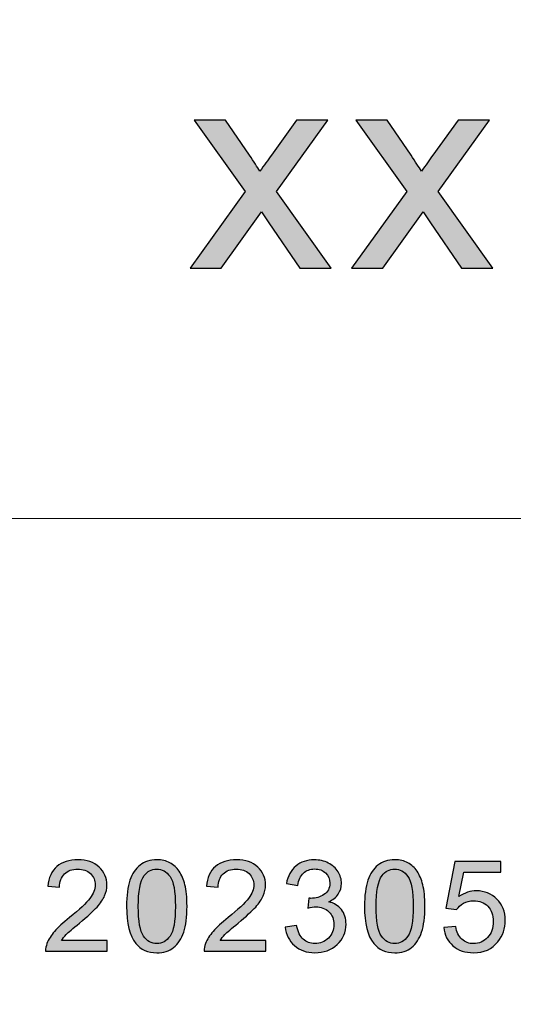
# Model space of a CAD drawing. Header units: millimetres. Extents: x -296 to 295, y -209 to 209.
# Tile 106 of 146: x 112.44 to 119.29, y -184.3 to -170.64. Entities that reach past the tile are written whole.
import ezdxf

# ---------------------------------------------------------------- set-up
doc = ezdxf.new("R2010")
doc.units = ezdxf.units.MM
doc.header["$MEASUREMENT"] = 0
doc.layers.add('layer 1', color=7, linetype='Continuous')

msp = doc.modelspace()

# ---------------------------------------------------------------- hatches: boundary and pattern name
at = {"layer": 'layer 1'}
h = msp.add_hatch(color=250, dxfattribs=at)
edge = h.paths.add_edge_path()
edge.add_spline(control_points=[(114.803, -174.087), (114.803, -174.087), (115.5675, -173.0232), (115.5675, -173.0232), (115.5675, -173.0232), (114.8595, -172.0333), (114.8595, -172.0333), (114.8595, -172.0333), (115.2959, -172.0333), (115.2959, -172.0333), (115.2959, -172.0333), (115.6266, -172.518), (115.6266, -172.518), (115.6877, -172.6091), (115.7362, -172.6829), (115.7705, -172.741), (115.8304, -172.6585), (115.8835, -172.584), (115.9312, -172.5174), (115.9312, -172.5174), (116.2794, -172.0333), (116.2794, -172.0333), (116.2794, -172.0333), (116.713, -172.0333), (116.713, -172.0333), (116.713, -172.0333), (116.0011, -173.0232), (116.0011, -173.0232), (116.0011, -173.0232), (116.7594, -174.087), (116.7594, -174.087), (116.7594, -174.087), (116.3278, -174.087), (116.3278, -174.087), (116.3278, -174.087), (115.8949, -173.4539), (115.8949, -173.4539), (115.8949, -173.4539), (115.796, -173.3015), (115.796, -173.3015), (115.796, -173.3015), (115.2367, -174.087), (115.2367, -174.087), (115.2367, -174.087), (114.803, -174.087), (114.803, -174.087)], knot_values=[0, 0, 0, 0, 0.0666667, 0.0666667, 0.0666667, 0.1333333, 0.1333333, 0.1333333, 0.2, 0.2, 0.2, 0.2666667, 0.2666667, 0.2666667, 0.3333333, 0.3333333, 0.3333333, 0.4, 0.4, 0.4, 0.4666667, 0.4666667, 0.4666667, 0.5333333, 0.5333333, 0.5333333, 0.6, 0.6, 0.6, 0.6666667, 0.6666667, 0.6666667, 0.7333333, 0.7333333, 0.7333333, 0.8, 0.8, 0.8, 0.8666667, 0.8666667, 0.8666667, 0.9333333, 0.9333333, 0.9333333, 1, 1, 1, 1], degree=3, periodic=1)
h = msp.add_hatch(color=250, dxfattribs=at)
edge = h.paths.add_edge_path()
edge.add_spline(control_points=[(117.044, -174.087), (117.044, -174.087), (117.8084, -173.0232), (117.8084, -173.0232), (117.8084, -173.0232), (117.1005, -172.0333), (117.1005, -172.0333), (117.1005, -172.0333), (117.5369, -172.0333), (117.5369, -172.0333), (117.5369, -172.0333), (117.8676, -172.518), (117.8676, -172.518), (117.9287, -172.6091), (117.9771, -172.6829), (118.0115, -172.741), (118.0713, -172.6585), (118.1244, -172.584), (118.1721, -172.5174), (118.1721, -172.5174), (118.5204, -172.0333), (118.5204, -172.0333), (118.5204, -172.0333), (118.954, -172.0333), (118.954, -172.0333), (118.954, -172.0333), (118.2421, -173.0232), (118.2421, -173.0232), (118.2421, -173.0232), (119.0004, -174.087), (119.0004, -174.087), (119.0004, -174.087), (118.5688, -174.087), (118.5688, -174.087), (118.5688, -174.087), (118.1359, -173.4539), (118.1359, -173.4539), (118.1359, -173.4539), (118.037, -173.3015), (118.037, -173.3015), (118.037, -173.3015), (117.4777, -174.087), (117.4777, -174.087), (117.4777, -174.087), (117.044, -174.087), (117.044, -174.087)], knot_values=[0, 0, 0, 0, 0.0666667, 0.0666667, 0.0666667, 0.1333333, 0.1333333, 0.1333333, 0.2, 0.2, 0.2, 0.2666667, 0.2666667, 0.2666667, 0.3333333, 0.3333333, 0.3333333, 0.4, 0.4, 0.4, 0.4666667, 0.4666667, 0.4666667, 0.5333333, 0.5333333, 0.5333333, 0.6, 0.6, 0.6, 0.6666667, 0.6666667, 0.6666667, 0.7333333, 0.7333333, 0.7333333, 0.8, 0.8, 0.8, 0.8666667, 0.8666667, 0.8666667, 0.9333333, 0.9333333, 0.9333333, 1, 1, 1, 1], degree=3, periodic=1)
h = msp.add_hatch(color=250, dxfattribs=at)
edge = h.paths.add_edge_path()
edge.add_spline(control_points=[(113.6519, -183.4121), (113.6519, -183.4121), (113.6519, -183.5603), (113.6519, -183.5603), (113.6519, -183.5603), (112.7997, -183.5603), (112.7997, -183.5603), (112.7985, -183.523), (112.8048, -183.4871), (112.8183, -183.4524), (112.8401, -183.3957), (112.8752, -183.3395), (112.9235, -183.2845), (112.9717, -183.2296), (113.0406, -183.1661), (113.1302, -183.094), (113.2695, -182.9814), (113.3642, -182.8924), (113.4137, -182.8265), (113.4634, -182.7607), (113.4883, -182.6983), (113.4883, -182.6395), (113.4883, -182.5781), (113.4659, -182.5264), (113.4209, -182.484), (113.376, -182.442), (113.3173, -182.4208), (113.245, -182.4208), (113.1685, -182.4208), (113.1075, -182.4432), (113.0616, -182.4878), (113.0157, -182.5322), (112.9927, -182.594), (112.9921, -182.6731), (112.9921, -182.6731), (112.8302, -182.6572), (112.8302, -182.6572), (112.8413, -182.5384), (112.8833, -182.4479), (112.9558, -182.3855), (113.0287, -182.3232), (113.126, -182.2921), (113.2485, -182.2921), (113.3721, -182.2921), (113.4701, -182.3256), (113.5419, -182.3929), (113.6142, -182.4602), (113.6502, -182.5437), (113.6502, -182.6431), (113.6502, -182.6936), (113.6397, -182.7433), (113.6184, -182.7921), (113.5974, -182.8412), (113.5623, -182.8927), (113.5135, -182.9468), (113.4643, -183.0006), (113.3831, -183.0749), (113.2699, -183.169), (113.1748, -183.2472), (113.1137, -183.3001), (113.0868, -183.3281), (113.0598, -183.356), (113.0376, -183.3839), (113.0199, -183.4121), (113.0199, -183.4121), (113.6519, -183.4121), (113.6519, -183.4121)], knot_values=[0, 0, 0, 0, 0.0454545, 0.0454545, 0.0454545, 0.0909091, 0.0909091, 0.0909091, 0.1363636, 0.1363636, 0.1363636, 0.1818182, 0.1818182, 0.1818182, 0.2272727, 0.2272727, 0.2272727, 0.2727273, 0.2727273, 0.2727273, 0.3181818, 0.3181818, 0.3181818, 0.3636364, 0.3636364, 0.3636364, 0.4090909, 0.4090909, 0.4090909, 0.4545455, 0.4545455, 0.4545455, 0.5, 0.5, 0.5, 0.5454545, 0.5454545, 0.5454545, 0.5909091, 0.5909091, 0.5909091, 0.6363636, 0.6363636, 0.6363636, 0.6818182, 0.6818182, 0.6818182, 0.7272727, 0.7272727, 0.7272727, 0.7727273, 0.7727273, 0.7727273, 0.8181818, 0.8181818, 0.8181818, 0.8636364, 0.8636364, 0.8636364, 0.9090909, 0.9090909, 0.9090909, 0.9545455, 0.9545455, 0.9545455, 1, 1, 1, 1], degree=3, periodic=1)
h = msp.add_hatch(color=250, dxfattribs=at)
edge = h.paths.add_edge_path()
edge.add_spline(control_points=[(113.923, -182.9371), (113.923, -182.788), (113.9386, -182.6675), (113.9696, -182.5763), (114.0011, -182.4849), (114.0476, -182.4146), (114.1093, -182.3656), (114.1708, -182.3165), (114.2483, -182.2921), (114.3419, -182.2921), (114.4108, -182.2921), (114.4714, -182.3056), (114.5238, -182.3329), (114.576, -182.3603), (114.6191, -182.3997), (114.6526, -182.4511), (114.6863, -182.5023), (114.7126, -182.5649), (114.7317, -182.6387), (114.7513, -182.7125), (114.7609, -182.8121), (114.7609, -182.9371), (114.7609, -183.0852), (114.7453, -183.2052), (114.7144, -183.2963), (114.6835, -183.3877), (114.637, -183.458), (114.5754, -183.5074), (114.5139, -183.5568), (114.436, -183.5815), (114.3419, -183.5815), (114.2182, -183.5815), (114.1207, -183.5383), (114.05, -183.4515), (113.9652, -183.3457), (113.923, -183.1743), (113.923, -182.9371)], knot_values=[0, 0, 0, 0, 0.0833333, 0.0833333, 0.0833333, 0.1666667, 0.1666667, 0.1666667, 0.25, 0.25, 0.25, 0.3333333, 0.3333333, 0.3333333, 0.4166667, 0.4166667, 0.4166667, 0.5, 0.5, 0.5, 0.5833333, 0.5833333, 0.5833333, 0.6666667, 0.6666667, 0.6666667, 0.75, 0.75, 0.75, 0.8333333, 0.8333333, 0.8333333, 0.9166667, 0.9166667, 0.9166667, 1, 1, 1, 1], degree=3, periodic=1)
h = msp.add_hatch(color=250, dxfattribs=at)
edge = h.paths.add_edge_path()
edge.add_spline(control_points=[(115.8517, -183.4121), (115.8517, -183.4121), (115.8517, -183.5603), (115.8517, -183.5603), (115.8517, -183.5603), (114.9995, -183.5603), (114.9995, -183.5603), (114.9983, -183.523), (115.0046, -183.4871), (115.0181, -183.4524), (115.0399, -183.3957), (115.0749, -183.3395), (115.1233, -183.2845), (115.1715, -183.2296), (115.2404, -183.1661), (115.33, -183.094), (115.4693, -182.9814), (115.564, -182.8924), (115.6135, -182.8265), (115.6632, -182.7607), (115.6881, -182.6983), (115.6881, -182.6395), (115.6881, -182.5781), (115.6657, -182.5264), (115.6207, -182.484), (115.5758, -182.442), (115.517, -182.4208), (115.4448, -182.4208), (115.3683, -182.4208), (115.3073, -182.4432), (115.2614, -182.4878), (115.2155, -182.5322), (115.1925, -182.594), (115.1919, -182.6731), (115.1919, -182.6731), (115.03, -182.6572), (115.03, -182.6572), (115.0411, -182.5384), (115.0831, -182.4479), (115.1556, -182.3855), (115.2285, -182.3232), (115.3258, -182.2921), (115.4483, -182.2921), (115.5719, -182.2921), (115.6699, -182.3256), (115.7417, -182.3929), (115.814, -182.4602), (115.85, -182.5437), (115.85, -182.6431), (115.85, -182.6936), (115.8395, -182.7433), (115.8182, -182.7921), (115.7972, -182.8412), (115.7621, -182.8927), (115.7133, -182.9468), (115.6641, -183.0006), (115.5829, -183.0749), (115.4696, -183.169), (115.3746, -183.2472), (115.3135, -183.3001), (115.2866, -183.3281), (115.2596, -183.356), (115.2374, -183.3839), (115.2197, -183.4121), (115.2197, -183.4121), (115.8517, -183.4121), (115.8517, -183.4121)], knot_values=[0, 0, 0, 0, 0.0454545, 0.0454545, 0.0454545, 0.0909091, 0.0909091, 0.0909091, 0.1363636, 0.1363636, 0.1363636, 0.1818182, 0.1818182, 0.1818182, 0.2272727, 0.2272727, 0.2272727, 0.2727273, 0.2727273, 0.2727273, 0.3181818, 0.3181818, 0.3181818, 0.3636364, 0.3636364, 0.3636364, 0.4090909, 0.4090909, 0.4090909, 0.4545455, 0.4545455, 0.4545455, 0.5, 0.5, 0.5, 0.5454545, 0.5454545, 0.5454545, 0.5909091, 0.5909091, 0.5909091, 0.6363636, 0.6363636, 0.6363636, 0.6818182, 0.6818182, 0.6818182, 0.7272727, 0.7272727, 0.7272727, 0.7727273, 0.7727273, 0.7727273, 0.8181818, 0.8181818, 0.8181818, 0.8636364, 0.8636364, 0.8636364, 0.9090909, 0.9090909, 0.9090909, 0.9545455, 0.9545455, 0.9545455, 1, 1, 1, 1], degree=3, periodic=1)
h = msp.add_hatch(color=250, dxfattribs=at)
edge = h.paths.add_edge_path()
edge.add_spline(control_points=[(116.1228, -183.2252), (116.1228, -183.2252), (116.281, -183.204), (116.281, -183.204), (116.2992, -183.2922), (116.3298, -183.3557), (116.3733, -183.3945), (116.4167, -183.4333), (116.4701, -183.4527), (116.5333, -183.4527), (116.6082, -183.4527), (116.6715, -183.4274), (116.7223, -183.3769), (116.7733, -183.3263), (116.7988, -183.2637), (116.7988, -183.189), (116.7988, -183.1179), (116.7751, -183.0591), (116.7274, -183.0126), (116.6801, -182.9665), (116.6199, -182.9432), (116.5465, -182.9432), (116.5165, -182.9432), (116.4793, -182.9491), (116.4347, -182.9606), (116.4347, -182.9606), (116.4524, -182.8248), (116.4524, -182.8248), (116.4629, -182.8259), (116.4716, -182.8265), (116.4779, -182.8265), (116.5456, -182.8265), (116.6061, -182.8092), (116.6604, -182.7748), (116.7143, -182.7404), (116.7413, -182.6875), (116.7413, -182.616), (116.7413, -182.5593), (116.7215, -182.5122), (116.6823, -182.4749), (116.6429, -182.4376), (116.5924, -182.4191), (116.5303, -182.4191), (116.4685, -182.4191), (116.4174, -182.4382), (116.3763, -182.4764), (116.3352, -182.5146), (116.3088, -182.5719), (116.2972, -182.6484), (116.2972, -182.6484), (116.139, -182.6201), (116.139, -182.6201), (116.1584, -182.5161), (116.2022, -182.4352), (116.2708, -182.3779), (116.3391, -182.3206), (116.4245, -182.2921), (116.5264, -182.2921), (116.5966, -182.2921), (116.6613, -182.3068), (116.7203, -182.3364), (116.7796, -182.3658), (116.8249, -182.4061), (116.8561, -182.457), (116.8875, -182.5081), (116.9031, -182.5622), (116.9031, -182.6196), (116.9031, -182.6739), (116.8881, -182.7233), (116.8584, -182.768), (116.8285, -182.8127), (116.7841, -182.8483), (116.7257, -182.8747), (116.8019, -182.8918), (116.8609, -182.9276), (116.9031, -182.982), (116.9451, -183.0361), (116.9661, -183.1043), (116.9661, -183.1858), (116.9661, -183.296), (116.925, -183.3898), (116.8431, -183.4665), (116.7611, -183.5432), (116.6574, -183.5815), (116.5321, -183.5815), (116.4191, -183.5815), (116.3253, -183.5482), (116.2507, -183.4821), (116.1758, -183.416), (116.1333, -183.3304), (116.1228, -183.2252)], knot_values=[0, 0, 0, 0, 0.0333333, 0.0333333, 0.0333333, 0.0666667, 0.0666667, 0.0666667, 0.1, 0.1, 0.1, 0.1333333, 0.1333333, 0.1333333, 0.1666667, 0.1666667, 0.1666667, 0.2, 0.2, 0.2, 0.2333333, 0.2333333, 0.2333333, 0.2666667, 0.2666667, 0.2666667, 0.3, 0.3, 0.3, 0.3333333, 0.3333333, 0.3333333, 0.3666667, 0.3666667, 0.3666667, 0.4, 0.4, 0.4, 0.4333333, 0.4333333, 0.4333333, 0.4666667, 0.4666667, 0.4666667, 0.5, 0.5, 0.5, 0.5333333, 0.5333333, 0.5333333, 0.5666667, 0.5666667, 0.5666667, 0.6, 0.6, 0.6, 0.6333333, 0.6333333, 0.6333333, 0.6666667, 0.6666667, 0.6666667, 0.7, 0.7, 0.7, 0.7333333, 0.7333333, 0.7333333, 0.7666667, 0.7666667, 0.7666667, 0.8, 0.8, 0.8, 0.8333333, 0.8333333, 0.8333333, 0.8666667, 0.8666667, 0.8666667, 0.9, 0.9, 0.9, 0.9333333, 0.9333333, 0.9333333, 0.9666667, 0.9666667, 0.9666667, 1, 1, 1, 1], degree=3, periodic=1)
h = msp.add_hatch(color=250, dxfattribs=at)
edge = h.paths.add_edge_path()
edge.add_spline(control_points=[(117.2227, -182.9371), (117.2227, -182.788), (117.2382, -182.6675), (117.2693, -182.5763), (117.3008, -182.4849), (117.3473, -182.4146), (117.409, -182.3656), (117.4705, -182.3165), (117.548, -182.2921), (117.6416, -182.2921), (117.7105, -182.2921), (117.7711, -182.3056), (117.8235, -182.3329), (117.8757, -182.3603), (117.9188, -182.3997), (117.9523, -182.4511), (117.986, -182.5023), (118.0123, -182.5649), (118.0314, -182.6387), (118.051, -182.7125), (118.0606, -182.8121), (118.0606, -182.9371), (118.0606, -183.0852), (118.045, -183.2052), (118.0141, -183.2963), (117.9832, -183.3877), (117.9367, -183.458), (117.875, -183.5074), (117.8136, -183.5568), (117.7357, -183.5815), (117.6416, -183.5815), (117.5179, -183.5815), (117.4204, -183.5383), (117.3497, -183.4515), (117.2649, -183.3457), (117.2227, -183.1743), (117.2227, -182.9371)], knot_values=[0, 0, 0, 0, 0.0833333, 0.0833333, 0.0833333, 0.1666667, 0.1666667, 0.1666667, 0.25, 0.25, 0.25, 0.3333333, 0.3333333, 0.3333333, 0.4166667, 0.4166667, 0.4166667, 0.5, 0.5, 0.5, 0.5833333, 0.5833333, 0.5833333, 0.6666667, 0.6666667, 0.6666667, 0.75, 0.75, 0.75, 0.8333333, 0.8333333, 0.8333333, 0.9166667, 0.9166667, 0.9166667, 1, 1, 1, 1], degree=3, periodic=1)
h = msp.add_hatch(color=250, dxfattribs=at)
edge = h.paths.add_edge_path()
edge.add_spline(control_points=[(118.3225, -183.2287), (118.3225, -183.2287), (118.488, -183.2163), (118.488, -183.2163), (118.5002, -183.2954), (118.5287, -183.3548), (118.5731, -183.3948), (118.6175, -183.4345), (118.6717, -183.4545), (118.7355, -183.4545), (118.8125, -183.4545), (118.877, -183.4262), (118.9294, -183.3701), (118.9816, -183.3136), (119.0076, -183.239), (119.0076, -183.1461), (119.0076, -183.0576), (118.9827, -182.9879), (118.9326, -182.9368), (118.8826, -182.8856), (118.8164, -182.86), (118.734, -182.86), (118.6828, -182.86), (118.6369, -182.8715), (118.5961, -182.8944), (118.5557, -182.9174), (118.5239, -182.9471), (118.5005, -182.9835), (118.5005, -182.9835), (118.3513, -182.9623), (118.3513, -182.9623), (118.3513, -182.9623), (118.4754, -182.3132), (118.4754, -182.3132), (118.4754, -182.3132), (119.1137, -182.3132), (119.1137, -182.3132), (119.1137, -182.3132), (119.1137, -182.4614), (119.1137, -182.4614), (119.1137, -182.4614), (118.6015, -182.4614), (118.6015, -182.4614), (118.6015, -182.4614), (118.5329, -182.8021), (118.5329, -182.8021), (118.6099, -182.7489), (118.6908, -182.7224), (118.7754, -182.7224), (118.8874, -182.7224), (118.9821, -182.7607), (119.0591, -182.8371), (119.1361, -182.9135), (119.1748, -183.0117), (119.1748, -183.1317), (119.1748, -183.246), (119.141, -183.3448), (119.0732, -183.428), (118.9908, -183.5303), (118.8781, -183.5815), (118.7355, -183.5815), (118.6186, -183.5815), (118.5234, -183.5491), (118.4493, -183.4847), (118.3752, -183.4204), (118.333, -183.3351), (118.3225, -183.2287)], knot_values=[0, 0, 0, 0, 0.0454545, 0.0454545, 0.0454545, 0.0909091, 0.0909091, 0.0909091, 0.1363636, 0.1363636, 0.1363636, 0.1818182, 0.1818182, 0.1818182, 0.2272727, 0.2272727, 0.2272727, 0.2727273, 0.2727273, 0.2727273, 0.3181818, 0.3181818, 0.3181818, 0.3636364, 0.3636364, 0.3636364, 0.4090909, 0.4090909, 0.4090909, 0.4545455, 0.4545455, 0.4545455, 0.5, 0.5, 0.5, 0.5454545, 0.5454545, 0.5454545, 0.5909091, 0.5909091, 0.5909091, 0.6363636, 0.6363636, 0.6363636, 0.6818182, 0.6818182, 0.6818182, 0.7272727, 0.7272727, 0.7272727, 0.7727273, 0.7727273, 0.7727273, 0.8181818, 0.8181818, 0.8181818, 0.8636364, 0.8636364, 0.8636364, 0.9090909, 0.9090909, 0.9090909, 0.9545455, 0.9545455, 0.9545455, 1, 1, 1, 1], degree=3, periodic=1)
h = msp.add_hatch(color=250, dxfattribs=at)
edge = h.paths.add_edge_path()
edge.add_spline(control_points=[(114.0847, -182.9376), (114.0847, -183.1455), (114.1093, -183.2837), (114.1587, -183.3519), (114.2083, -183.4204), (114.2693, -183.4545), (114.3419, -183.4545), (114.4144, -183.4545), (114.4756, -183.4201), (114.525, -183.3516), (114.5744, -183.2828), (114.599, -183.1449), (114.599, -182.9376), (114.599, -182.7298), (114.5744, -182.5916), (114.525, -182.5234), (114.4759, -182.4549), (114.4141, -182.4208), (114.3401, -182.4208), (114.2676, -182.4208), (114.2094, -182.4511), (114.166, -182.5114), (114.1117, -182.5881), (114.0847, -182.7304), (114.0847, -182.9376)], knot_values=[0, 0, 0, 0, 0.125, 0.125, 0.125, 0.25, 0.25, 0.25, 0.375, 0.375, 0.375, 0.5, 0.5, 0.5, 0.625, 0.625, 0.625, 0.75, 0.75, 0.75, 0.875, 0.875, 0.875, 1, 1, 1, 1], degree=3, periodic=1)
h = msp.add_hatch(color=250, dxfattribs=at)
edge = h.paths.add_edge_path()
edge.add_spline(control_points=[(117.3844, -182.9376), (117.3844, -183.1455), (117.409, -183.2837), (117.4584, -183.3519), (117.508, -183.4204), (117.569, -183.4545), (117.6416, -183.4545), (117.7141, -183.4545), (117.7753, -183.4201), (117.8247, -183.3516), (117.8741, -183.2828), (117.8987, -183.1449), (117.8987, -182.9376), (117.8987, -182.7298), (117.8741, -182.5916), (117.8247, -182.5234), (117.7756, -182.4549), (117.7138, -182.4208), (117.6398, -182.4208), (117.5673, -182.4208), (117.5091, -182.4511), (117.4657, -182.5114), (117.4114, -182.5881), (117.3844, -182.7304), (117.3844, -182.9376)], knot_values=[0, 0, 0, 0, 0.125, 0.125, 0.125, 0.25, 0.25, 0.25, 0.375, 0.375, 0.375, 0.5, 0.5, 0.5, 0.625, 0.625, 0.625, 0.75, 0.75, 0.75, 0.875, 0.875, 0.875, 1, 1, 1, 1], degree=3, periodic=1)

# ---------------------------------------------------------------- linework, layer by layer
at = {"layer": 'layer 1', "color": 1, "lineweight": 0}
msp.add_open_spline([(295.3283, 209.2747), (295.3283, 209.2747), (295.3283, -208.9236), (295.3283, -208.9236), (295.3283, -208.9236), (-296.1944, -208.9236), (-296.1944, -208.9236), (-296.1944, -208.9236), (-296.1944, 209.2747), (-296.1944, 209.2747), (-296.1944, 209.2747), (295.3283, 209.2747), (295.3283, 209.2747)], degree=3, knots=[0, 0, 0, 0, 0.25, 0.25, 0.25, 0.5, 0.5, 0.5, 0.75, 0.75, 0.75, 1, 1, 1, 1], dxfattribs=at)
at = {"layer": 'layer 1', "color": 5, "lineweight": 0}
msp.add_open_spline([(-281.2487, 194.7284), (-281.2487, 194.7284), (-281.2487, -197.0649), (-281.2487, -197.0649), (-281.2487, -197.0649), (283.3586, -197.0649), (283.3586, -197.0649)], degree=3, knots=[0, 0, 0, 0, 0.5, 0.5, 0.5, 1, 1, 1, 1], dxfattribs=at)
at = {"layer": 'layer 1', "color": 250}
for points, knots in [([(114.803, -174.087), (114.803, -174.087), (115.5675, -173.0232), (115.5675, -173.0232), (115.5675, -173.0232), (114.8595, -172.0333), (114.8595, -172.0333), (114.8595, -172.0333), (115.2959, -172.0333), (115.2959, -172.0333), (115.2959, -172.0333), (115.6266, -172.518), (115.6266, -172.518), (115.6877, -172.6091), (115.7362, -172.6829), (115.7705, -172.741), (115.8304, -172.6585), (115.8835, -172.584), (115.9312, -172.5174), (115.9312, -172.5174), (116.2794, -172.0333), (116.2794, -172.0333), (116.2794, -172.0333), (116.713, -172.0333), (116.713, -172.0333), (116.713, -172.0333), (116.0011, -173.0232), (116.0011, -173.0232), (116.0011, -173.0232), (116.7594, -174.087), (116.7594, -174.087), (116.7594, -174.087), (116.3278, -174.087), (116.3278, -174.087), (116.3278, -174.087), (115.8949, -173.4539), (115.8949, -173.4539), (115.8949, -173.4539), (115.796, -173.3015), (115.796, -173.3015), (115.796, -173.3015), (115.2367, -174.087), (115.2367, -174.087), (115.2367, -174.087), (114.803, -174.087), (114.803, -174.087)], [0, 0, 0, 0, 0.0666667, 0.0666667, 0.0666667, 0.1333333, 0.1333333, 0.1333333, 0.2, 0.2, 0.2, 0.2666667, 0.2666667, 0.2666667, 0.3333333, 0.3333333, 0.3333333, 0.4, 0.4, 0.4, 0.4666667, 0.4666667, 0.4666667, 0.5333333, 0.5333333, 0.5333333, 0.6, 0.6, 0.6, 0.6666667, 0.6666667, 0.6666667, 0.7333333, 0.7333333, 0.7333333, 0.8, 0.8, 0.8, 0.8666667, 0.8666667, 0.8666667, 0.9333333, 0.9333333, 0.9333333, 1, 1, 1, 1]), ([(117.044, -174.087), (117.044, -174.087), (117.8084, -173.0232), (117.8084, -173.0232), (117.8084, -173.0232), (117.1005, -172.0333), (117.1005, -172.0333), (117.1005, -172.0333), (117.5369, -172.0333), (117.5369, -172.0333), (117.5369, -172.0333), (117.8676, -172.518), (117.8676, -172.518), (117.9287, -172.6091), (117.9771, -172.6829), (118.0115, -172.741), (118.0713, -172.6585), (118.1244, -172.584), (118.1721, -172.5174), (118.1721, -172.5174), (118.5204, -172.0333), (118.5204, -172.0333), (118.5204, -172.0333), (118.954, -172.0333), (118.954, -172.0333), (118.954, -172.0333), (118.2421, -173.0232), (118.2421, -173.0232), (118.2421, -173.0232), (119.0004, -174.087), (119.0004, -174.087), (119.0004, -174.087), (118.5688, -174.087), (118.5688, -174.087), (118.5688, -174.087), (118.1359, -173.4539), (118.1359, -173.4539), (118.1359, -173.4539), (118.037, -173.3015), (118.037, -173.3015), (118.037, -173.3015), (117.4777, -174.087), (117.4777, -174.087), (117.4777, -174.087), (117.044, -174.087), (117.044, -174.087)], [0, 0, 0, 0, 0.0666667, 0.0666667, 0.0666667, 0.1333333, 0.1333333, 0.1333333, 0.2, 0.2, 0.2, 0.2666667, 0.2666667, 0.2666667, 0.3333333, 0.3333333, 0.3333333, 0.4, 0.4, 0.4, 0.4666667, 0.4666667, 0.4666667, 0.5333333, 0.5333333, 0.5333333, 0.6, 0.6, 0.6, 0.6666667, 0.6666667, 0.6666667, 0.7333333, 0.7333333, 0.7333333, 0.8, 0.8, 0.8, 0.8666667, 0.8666667, 0.8666667, 0.9333333, 0.9333333, 0.9333333, 1, 1, 1, 1]), ([(113.6519, -183.4121), (113.6519, -183.4121), (113.6519, -183.5603), (113.6519, -183.5603), (113.6519, -183.5603), (112.7997, -183.5603), (112.7997, -183.5603), (112.7985, -183.523), (112.8048, -183.4871), (112.8183, -183.4524), (112.8401, -183.3957), (112.8752, -183.3395), (112.9235, -183.2845), (112.9717, -183.2296), (113.0406, -183.1661), (113.1302, -183.094), (113.2695, -182.9814), (113.3642, -182.8924), (113.4137, -182.8265), (113.4634, -182.7607), (113.4883, -182.6983), (113.4883, -182.6395), (113.4883, -182.5781), (113.4659, -182.5264), (113.4209, -182.484), (113.376, -182.442), (113.3173, -182.4208), (113.245, -182.4208), (113.1685, -182.4208), (113.1075, -182.4432), (113.0616, -182.4878), (113.0157, -182.5322), (112.9927, -182.594), (112.9921, -182.6731), (112.9921, -182.6731), (112.8302, -182.6572), (112.8302, -182.6572), (112.8413, -182.5384), (112.8833, -182.4479), (112.9558, -182.3855), (113.0287, -182.3232), (113.126, -182.2921), (113.2485, -182.2921), (113.3721, -182.2921), (113.4701, -182.3256), (113.5419, -182.3929), (113.6142, -182.4602), (113.6502, -182.5437), (113.6502, -182.6431), (113.6502, -182.6936), (113.6397, -182.7433), (113.6184, -182.7921), (113.5974, -182.8412), (113.5623, -182.8927), (113.5135, -182.9468), (113.4643, -183.0006), (113.3831, -183.0749), (113.2699, -183.169), (113.1748, -183.2472), (113.1137, -183.3001), (113.0868, -183.3281), (113.0598, -183.356), (113.0376, -183.3839), (113.0199, -183.4121), (113.0199, -183.4121), (113.6519, -183.4121), (113.6519, -183.4121)], [0, 0, 0, 0, 0.0454545, 0.0454545, 0.0454545, 0.0909091, 0.0909091, 0.0909091, 0.1363636, 0.1363636, 0.1363636, 0.1818182, 0.1818182, 0.1818182, 0.2272727, 0.2272727, 0.2272727, 0.2727273, 0.2727273, 0.2727273, 0.3181818, 0.3181818, 0.3181818, 0.3636364, 0.3636364, 0.3636364, 0.4090909, 0.4090909, 0.4090909, 0.4545455, 0.4545455, 0.4545455, 0.5, 0.5, 0.5, 0.5454545, 0.5454545, 0.5454545, 0.5909091, 0.5909091, 0.5909091, 0.6363636, 0.6363636, 0.6363636, 0.6818182, 0.6818182, 0.6818182, 0.7272727, 0.7272727, 0.7272727, 0.7727273, 0.7727273, 0.7727273, 0.8181818, 0.8181818, 0.8181818, 0.8636364, 0.8636364, 0.8636364, 0.9090909, 0.9090909, 0.9090909, 0.9545455, 0.9545455, 0.9545455, 1, 1, 1, 1]), ([(113.923, -182.9371), (113.923, -182.788), (113.9386, -182.6675), (113.9696, -182.5763), (114.0011, -182.4849), (114.0476, -182.4146), (114.1093, -182.3656), (114.1708, -182.3165), (114.2483, -182.2921), (114.3419, -182.2921), (114.4108, -182.2921), (114.4714, -182.3056), (114.5238, -182.3329), (114.576, -182.3603), (114.6191, -182.3997), (114.6526, -182.4511), (114.6863, -182.5023), (114.7126, -182.5649), (114.7317, -182.6387), (114.7513, -182.7125), (114.7609, -182.8121), (114.7609, -182.9371), (114.7609, -183.0852), (114.7453, -183.2052), (114.7144, -183.2963), (114.6835, -183.3877), (114.637, -183.458), (114.5754, -183.5074), (114.5139, -183.5568), (114.436, -183.5815), (114.3419, -183.5815), (114.2182, -183.5815), (114.1207, -183.5383), (114.05, -183.4515), (113.9652, -183.3457), (113.923, -183.1743), (113.923, -182.9371)], [0, 0, 0, 0, 0.0833333, 0.0833333, 0.0833333, 0.1666667, 0.1666667, 0.1666667, 0.25, 0.25, 0.25, 0.3333333, 0.3333333, 0.3333333, 0.4166667, 0.4166667, 0.4166667, 0.5, 0.5, 0.5, 0.5833333, 0.5833333, 0.5833333, 0.6666667, 0.6666667, 0.6666667, 0.75, 0.75, 0.75, 0.8333333, 0.8333333, 0.8333333, 0.9166667, 0.9166667, 0.9166667, 1, 1, 1, 1]), ([(115.8517, -183.4121), (115.8517, -183.4121), (115.8517, -183.5603), (115.8517, -183.5603), (115.8517, -183.5603), (114.9995, -183.5603), (114.9995, -183.5603), (114.9983, -183.523), (115.0046, -183.4871), (115.0181, -183.4524), (115.0399, -183.3957), (115.0749, -183.3395), (115.1233, -183.2845), (115.1715, -183.2296), (115.2404, -183.1661), (115.33, -183.094), (115.4693, -182.9814), (115.564, -182.8924), (115.6135, -182.8265), (115.6632, -182.7607), (115.6881, -182.6983), (115.6881, -182.6395), (115.6881, -182.5781), (115.6657, -182.5264), (115.6207, -182.484), (115.5758, -182.442), (115.517, -182.4208), (115.4448, -182.4208), (115.3683, -182.4208), (115.3073, -182.4432), (115.2614, -182.4878), (115.2155, -182.5322), (115.1925, -182.594), (115.1919, -182.6731), (115.1919, -182.6731), (115.03, -182.6572), (115.03, -182.6572), (115.0411, -182.5384), (115.0831, -182.4479), (115.1556, -182.3855), (115.2285, -182.3232), (115.3258, -182.2921), (115.4483, -182.2921), (115.5719, -182.2921), (115.6699, -182.3256), (115.7417, -182.3929), (115.814, -182.4602), (115.85, -182.5437), (115.85, -182.6431), (115.85, -182.6936), (115.8395, -182.7433), (115.8182, -182.7921), (115.7972, -182.8412), (115.7621, -182.8927), (115.7133, -182.9468), (115.6641, -183.0006), (115.5829, -183.0749), (115.4696, -183.169), (115.3746, -183.2472), (115.3135, -183.3001), (115.2866, -183.3281), (115.2596, -183.356), (115.2374, -183.3839), (115.2197, -183.4121), (115.2197, -183.4121), (115.8517, -183.4121), (115.8517, -183.4121)], [0, 0, 0, 0, 0.0454545, 0.0454545, 0.0454545, 0.0909091, 0.0909091, 0.0909091, 0.1363636, 0.1363636, 0.1363636, 0.1818182, 0.1818182, 0.1818182, 0.2272727, 0.2272727, 0.2272727, 0.2727273, 0.2727273, 0.2727273, 0.3181818, 0.3181818, 0.3181818, 0.3636364, 0.3636364, 0.3636364, 0.4090909, 0.4090909, 0.4090909, 0.4545455, 0.4545455, 0.4545455, 0.5, 0.5, 0.5, 0.5454545, 0.5454545, 0.5454545, 0.5909091, 0.5909091, 0.5909091, 0.6363636, 0.6363636, 0.6363636, 0.6818182, 0.6818182, 0.6818182, 0.7272727, 0.7272727, 0.7272727, 0.7727273, 0.7727273, 0.7727273, 0.8181818, 0.8181818, 0.8181818, 0.8636364, 0.8636364, 0.8636364, 0.9090909, 0.9090909, 0.9090909, 0.9545455, 0.9545455, 0.9545455, 1, 1, 1, 1]), ([(116.1228, -183.2252), (116.1228, -183.2252), (116.281, -183.204), (116.281, -183.204), (116.2992, -183.2922), (116.3298, -183.3557), (116.3733, -183.3945), (116.4167, -183.4333), (116.4701, -183.4527), (116.5333, -183.4527), (116.6082, -183.4527), (116.6715, -183.4274), (116.7223, -183.3769), (116.7733, -183.3263), (116.7988, -183.2637), (116.7988, -183.189), (116.7988, -183.1179), (116.7751, -183.0591), (116.7274, -183.0126), (116.6801, -182.9665), (116.6199, -182.9432), (116.5465, -182.9432), (116.5165, -182.9432), (116.4793, -182.9491), (116.4347, -182.9606), (116.4347, -182.9606), (116.4524, -182.8248), (116.4524, -182.8248), (116.4629, -182.8259), (116.4716, -182.8265), (116.4779, -182.8265), (116.5456, -182.8265), (116.6061, -182.8092), (116.6604, -182.7748), (116.7143, -182.7404), (116.7413, -182.6875), (116.7413, -182.616), (116.7413, -182.5593), (116.7215, -182.5122), (116.6823, -182.4749), (116.6429, -182.4376), (116.5924, -182.4191), (116.5303, -182.4191), (116.4685, -182.4191), (116.4174, -182.4382), (116.3763, -182.4764), (116.3352, -182.5146), (116.3088, -182.5719), (116.2972, -182.6484), (116.2972, -182.6484), (116.139, -182.6201), (116.139, -182.6201), (116.1584, -182.5161), (116.2022, -182.4352), (116.2708, -182.3779), (116.3391, -182.3206), (116.4245, -182.2921), (116.5264, -182.2921), (116.5966, -182.2921), (116.6613, -182.3068), (116.7203, -182.3364), (116.7796, -182.3658), (116.8249, -182.4061), (116.8561, -182.457), (116.8875, -182.5081), (116.9031, -182.5622), (116.9031, -182.6196), (116.9031, -182.6739), (116.8881, -182.7233), (116.8584, -182.768), (116.8285, -182.8127), (116.7841, -182.8483), (116.7257, -182.8747), (116.8019, -182.8918), (116.8609, -182.9276), (116.9031, -182.982), (116.9451, -183.0361), (116.9661, -183.1043), (116.9661, -183.1858), (116.9661, -183.296), (116.925, -183.3898), (116.8431, -183.4665), (116.7611, -183.5432), (116.6574, -183.5815), (116.5321, -183.5815), (116.4191, -183.5815), (116.3253, -183.5482), (116.2507, -183.4821), (116.1758, -183.416), (116.1333, -183.3304), (116.1228, -183.2252)], [0, 0, 0, 0, 0.0333333, 0.0333333, 0.0333333, 0.0666667, 0.0666667, 0.0666667, 0.1, 0.1, 0.1, 0.1333333, 0.1333333, 0.1333333, 0.1666667, 0.1666667, 0.1666667, 0.2, 0.2, 0.2, 0.2333333, 0.2333333, 0.2333333, 0.2666667, 0.2666667, 0.2666667, 0.3, 0.3, 0.3, 0.3333333, 0.3333333, 0.3333333, 0.3666667, 0.3666667, 0.3666667, 0.4, 0.4, 0.4, 0.4333333, 0.4333333, 0.4333333, 0.4666667, 0.4666667, 0.4666667, 0.5, 0.5, 0.5, 0.5333333, 0.5333333, 0.5333333, 0.5666667, 0.5666667, 0.5666667, 0.6, 0.6, 0.6, 0.6333333, 0.6333333, 0.6333333, 0.6666667, 0.6666667, 0.6666667, 0.7, 0.7, 0.7, 0.7333333, 0.7333333, 0.7333333, 0.7666667, 0.7666667, 0.7666667, 0.8, 0.8, 0.8, 0.8333333, 0.8333333, 0.8333333, 0.8666667, 0.8666667, 0.8666667, 0.9, 0.9, 0.9, 0.9333333, 0.9333333, 0.9333333, 0.9666667, 0.9666667, 0.9666667, 1, 1, 1, 1]), ([(117.2227, -182.9371), (117.2227, -182.788), (117.2382, -182.6675), (117.2693, -182.5763), (117.3008, -182.4849), (117.3473, -182.4146), (117.409, -182.3656), (117.4705, -182.3165), (117.548, -182.2921), (117.6416, -182.2921), (117.7105, -182.2921), (117.7711, -182.3056), (117.8235, -182.3329), (117.8757, -182.3603), (117.9188, -182.3997), (117.9523, -182.4511), (117.986, -182.5023), (118.0123, -182.5649), (118.0314, -182.6387), (118.051, -182.7125), (118.0606, -182.8121), (118.0606, -182.9371), (118.0606, -183.0852), (118.045, -183.2052), (118.0141, -183.2963), (117.9832, -183.3877), (117.9367, -183.458), (117.875, -183.5074), (117.8136, -183.5568), (117.7357, -183.5815), (117.6416, -183.5815), (117.5179, -183.5815), (117.4204, -183.5383), (117.3497, -183.4515), (117.2649, -183.3457), (117.2227, -183.1743), (117.2227, -182.9371)], [0, 0, 0, 0, 0.0833333, 0.0833333, 0.0833333, 0.1666667, 0.1666667, 0.1666667, 0.25, 0.25, 0.25, 0.3333333, 0.3333333, 0.3333333, 0.4166667, 0.4166667, 0.4166667, 0.5, 0.5, 0.5, 0.5833333, 0.5833333, 0.5833333, 0.6666667, 0.6666667, 0.6666667, 0.75, 0.75, 0.75, 0.8333333, 0.8333333, 0.8333333, 0.9166667, 0.9166667, 0.9166667, 1, 1, 1, 1]), ([(118.3225, -183.2287), (118.3225, -183.2287), (118.488, -183.2163), (118.488, -183.2163), (118.5002, -183.2954), (118.5287, -183.3548), (118.5731, -183.3948), (118.6175, -183.4345), (118.6717, -183.4545), (118.7355, -183.4545), (118.8125, -183.4545), (118.877, -183.4262), (118.9294, -183.3701), (118.9816, -183.3136), (119.0076, -183.239), (119.0076, -183.1461), (119.0076, -183.0576), (118.9827, -182.9879), (118.9326, -182.9368), (118.8826, -182.8856), (118.8164, -182.86), (118.734, -182.86), (118.6828, -182.86), (118.6369, -182.8715), (118.5961, -182.8944), (118.5557, -182.9174), (118.5239, -182.9471), (118.5005, -182.9835), (118.5005, -182.9835), (118.3513, -182.9623), (118.3513, -182.9623), (118.3513, -182.9623), (118.4754, -182.3132), (118.4754, -182.3132), (118.4754, -182.3132), (119.1137, -182.3132), (119.1137, -182.3132), (119.1137, -182.3132), (119.1137, -182.4614), (119.1137, -182.4614), (119.1137, -182.4614), (118.6015, -182.4614), (118.6015, -182.4614), (118.6015, -182.4614), (118.5329, -182.8021), (118.5329, -182.8021), (118.6099, -182.7489), (118.6908, -182.7224), (118.7754, -182.7224), (118.8874, -182.7224), (118.9821, -182.7607), (119.0591, -182.8371), (119.1361, -182.9135), (119.1748, -183.0117), (119.1748, -183.1317), (119.1748, -183.246), (119.141, -183.3448), (119.0732, -183.428), (118.9908, -183.5303), (118.8781, -183.5815), (118.7355, -183.5815), (118.6186, -183.5815), (118.5234, -183.5491), (118.4493, -183.4847), (118.3752, -183.4204), (118.333, -183.3351), (118.3225, -183.2287)], [0, 0, 0, 0, 0.0454545, 0.0454545, 0.0454545, 0.0909091, 0.0909091, 0.0909091, 0.1363636, 0.1363636, 0.1363636, 0.1818182, 0.1818182, 0.1818182, 0.2272727, 0.2272727, 0.2272727, 0.2727273, 0.2727273, 0.2727273, 0.3181818, 0.3181818, 0.3181818, 0.3636364, 0.3636364, 0.3636364, 0.4090909, 0.4090909, 0.4090909, 0.4545455, 0.4545455, 0.4545455, 0.5, 0.5, 0.5, 0.5454545, 0.5454545, 0.5454545, 0.5909091, 0.5909091, 0.5909091, 0.6363636, 0.6363636, 0.6363636, 0.6818182, 0.6818182, 0.6818182, 0.7272727, 0.7272727, 0.7272727, 0.7727273, 0.7727273, 0.7727273, 0.8181818, 0.8181818, 0.8181818, 0.8636364, 0.8636364, 0.8636364, 0.9090909, 0.9090909, 0.9090909, 0.9545455, 0.9545455, 0.9545455, 1, 1, 1, 1]), ([(114.0847, -182.9376), (114.0847, -183.1455), (114.1093, -183.2837), (114.1587, -183.3519), (114.2083, -183.4204), (114.2693, -183.4545), (114.3419, -183.4545), (114.4144, -183.4545), (114.4756, -183.4201), (114.525, -183.3516), (114.5744, -183.2828), (114.599, -183.1449), (114.599, -182.9376), (114.599, -182.7298), (114.5744, -182.5916), (114.525, -182.5234), (114.4759, -182.4549), (114.4141, -182.4208), (114.3401, -182.4208), (114.2676, -182.4208), (114.2094, -182.4511), (114.166, -182.5114), (114.1117, -182.5881), (114.0847, -182.7304), (114.0847, -182.9376)], [0, 0, 0, 0, 0.125, 0.125, 0.125, 0.25, 0.25, 0.25, 0.375, 0.375, 0.375, 0.5, 0.5, 0.5, 0.625, 0.625, 0.625, 0.75, 0.75, 0.75, 0.875, 0.875, 0.875, 1, 1, 1, 1]), ([(117.3844, -182.9376), (117.3844, -183.1455), (117.409, -183.2837), (117.4584, -183.3519), (117.508, -183.4204), (117.569, -183.4545), (117.6416, -183.4545), (117.7141, -183.4545), (117.7753, -183.4201), (117.8247, -183.3516), (117.8741, -183.2828), (117.8987, -183.1449), (117.8987, -182.9376), (117.8987, -182.7298), (117.8741, -182.5916), (117.8247, -182.5234), (117.7756, -182.4549), (117.7138, -182.4208), (117.6398, -182.4208), (117.5673, -182.4208), (117.5091, -182.4511), (117.4657, -182.5114), (117.4114, -182.5881), (117.3844, -182.7304), (117.3844, -182.9376)], [0, 0, 0, 0, 0.125, 0.125, 0.125, 0.25, 0.25, 0.25, 0.375, 0.375, 0.375, 0.5, 0.5, 0.5, 0.625, 0.625, 0.625, 0.75, 0.75, 0.75, 0.875, 0.875, 0.875, 1, 1, 1, 1])]:
    msp.add_open_spline(points, degree=3, knots=knots, dxfattribs=at)
at = {"layer": 'layer 1', "lineweight": 0}
msp.add_open_spline([(76.1166, -177.5558), (76.1166, -177.5558), (191.9976, -177.5558), (191.9976, -177.5558)], degree=3, dxfattribs=at)

doc.saveas('drawing.dxf')
